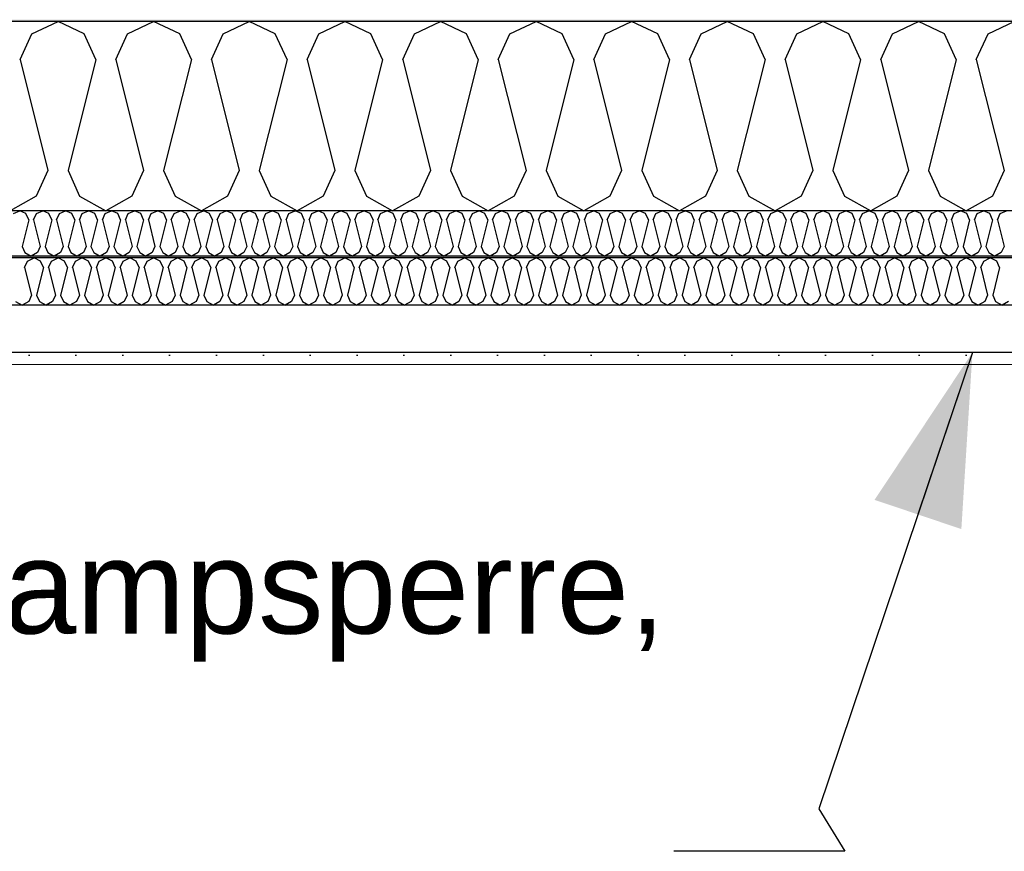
# Model space of a CAD drawing. Header units: millimetres. Extents: x -8544 to 51179, y -2070 to 23603.
# Tile 58 of 174: x 6490 to 7541, y 9170 to 10057. Entities that reach past the tile are written whole.
import ezdxf

# ---------------------------------------------------------------- set-up
doc = ezdxf.new("R2010")
doc.units = ezdxf.units.MM
doc.header["$LTSCALE"] = 0.5
doc.header["$MEASUREMENT"] = 0
doc.linetypes.add('PLINE', pattern=[0])
doc.layers.add('236- Innvendig kledning og overflate(Nye konstruksjoner)', color=7, linetype='Continuous', lineweight=0)
for name, color, linetype in [('256- Faste himlinger og overflatebehandling (Skravur)(Nye konstruksjoner)', 7, 'Continuous'), ('256- Faste himlinger og overflatebehandling(Nye konstruksjoner)', 7, 'Continuous'), ('261- Primærkonstruksjon (tak)', 7, 'Continuous'), ('261- Primærkonstruksjon (tak) (Skravur)', 7, 'Continuous'), ('262- Taktekking (Skravur)(Nye konstruksjoner)', 7, 'Continuous'), ('832- Tekst bygning(Nye konstruksjoner)', 7, 'Continuous')]:
    doc.layers.add(name, color=color, linetype=linetype)
doc.styles.add('GENERATED_STYLE_3', font='arial.ttf')
doc.dimstyles.new('GENERATED_STYLE__2', dxfattribs={"dimtxt": 0.18, "dimasz": 182.4, "dimexe": 0.18, "dimexo": 0.0625, "dimgap": 0, "dimtad": 0, "dimtih": 1, "dimtoh": 1, "dimdec": 4, "dimzin": 0, "dimdsep": 46, "dimcen": 0.09, "dimadec": 0, "dimazin": 0, "dimtfac": 1, "dimtdec": 4, "dimtmove": 0, "dimatfit": 3, "dimldrblk": 'ARROWHEAD_5', "dimfxl": 1, "dimtolj": 1, "dimtzin": 0, "dimarcsym": 0})

# ---------------------------------------------------------------- blocks, each defined once
blk = doc.blocks.new('*X7')
at = {"layer": '261- Primærkonstruksjon (tak) (Skravur)', "linetype": 'PLINE'}
for p, q in [((6503, 10042.1), (6530.9, 10055.3)), ((6558.7, 10042.1), (6530.9, 10055.3)), ((6605.1, 10042.1), (6632.9, 10055.3)), ((6660.8, 10042.1), (6632.9, 10055.3)), ((6707.1, 10042.1), (6735, 10055.3)), ((6762.8, 10042.1), (6735, 10055.3)), ((6809.1, 10042.1), (6837, 10055.3)), ((6864.9, 10042.1), (6837, 10055.3)), ((6911.2, 10042.1), (6939.1, 10055.3)), ((6966.9, 10042.1), (6939.1, 10055.3)), ((7013.2, 10042.1), (7041.1, 10055.3)), ((7069, 10042.1), (7041.1, 10055.3)), ((7115.3, 10042.1), (7143.1, 10055.3)), ((7171, 10042.1), (7143.1, 10055.3)), ((7217.3, 10042.1), (7245.2, 10055.3)), ((7273.1, 10042.1), (7245.2, 10055.3)), ((7319.4, 10042.1), (7347.2, 10055.3)), ((7375.1, 10042.1), (7347.2, 10055.3)), ((7421.4, 10042.1), (7449.3, 10055.3)), ((7477.2, 10042.1), (7449.3, 10055.3)), ((7523.5, 10042.1), (7551.3, 10055.3)), ((6490.6, 10014.8), (6503, 10042.1)), ((6571.2, 10014.8), (6558.7, 10042.1)), ((6592.6, 10014.8), (6605.1, 10042.1)), ((6673.2, 10014.8), (6660.8, 10042.1)), ((6694.7, 10014.8), (6707.1, 10042.1)), ((6775.3, 10014.8), (6762.8, 10042.1)), ((6796.7, 10014.8), (6809.1, 10042.1)), ((6877.3, 10014.8), (6864.9, 10042.1)), ((6898.8, 10014.8), (6911.2, 10042.1)), ((6979.4, 10014.8), (6966.9, 10042.1)), ((7000.8, 10014.8), (7013.2, 10042.1)), ((7081.4, 10014.8), (7069, 10042.1)), ((7102.8, 10014.8), (7115.3, 10042.1)), ((7183.5, 10014.8), (7171, 10042.1)), ((7204.9, 10014.8), (7217.3, 10042.1)), ((7285.5, 10014.8), (7273.1, 10042.1)), ((7306.9, 10014.8), (7319.4, 10042.1)), ((7387.5, 10014.8), (7375.1, 10042.1)), ((7409, 10014.8), (7421.4, 10042.1)), ((7489.6, 10014.8), (7477.2, 10042.1)), ((7511, 10014.8), (7523.5, 10042.1)), ((6490.6, 10014.8), (6520.2, 9896.4)), ((6571.2, 10014.8), (6541.6, 9896.4)), ((6592.6, 10014.8), (6622.2, 9896.4)), ((6673.2, 10014.8), (6643.6, 9896.4)), ((6694.7, 10014.8), (6724.2, 9896.4)), ((6775.3, 10014.8), (6745.7, 9896.4)), ((6796.7, 10014.8), (6826.3, 9896.4)), ((6877.3, 10014.8), (6847.7, 9896.4)), ((6898.8, 10014.8), (6928.3, 9896.4)), ((6979.4, 10014.8), (6949.8, 9896.4)), ((7000.8, 10014.8), (7030.4, 9896.4)), ((7081.4, 10014.8), (7051.8, 9896.4)), ((7102.8, 10014.8), (7132.4, 9896.4)), ((7183.5, 10014.8), (7153.9, 9896.4)), ((7204.9, 10014.8), (7234.5, 9896.4)), ((7285.5, 10014.8), (7255.9, 9896.4)), ((7306.9, 10014.8), (7336.5, 9896.4)), ((7387.5, 10014.8), (7358, 9896.4)), ((7409, 10014.8), (7438.6, 9896.4)), ((7489.6, 10014.8), (7460, 9896.4)), ((7511, 10014.8), (7540.6, 9896.4)), ((6520.2, 9896.4), (6507.7, 9869.1)), ((6541.6, 9896.4), (6554, 9869.1)), ((6622.2, 9896.4), (6609.8, 9869.1)), ((6643.6, 9896.4), (6656.1, 9869.1)), ((6724.2, 9896.4), (6711.8, 9869.1)), ((6745.7, 9896.4), (6758.1, 9869.1)), ((6826.3, 9896.4), (6813.9, 9869.1)), ((6847.7, 9896.4), (6860.2, 9869.1)), ((6928.3, 9896.4), (6915.9, 9869.1)), ((6949.8, 9896.4), (6962.2, 9869.1)), ((7030.4, 9896.4), (7017.9, 9869.1)), ((7051.8, 9896.4), (7064.3, 9869.1)), ((7132.4, 9896.4), (7120, 9869.1)), ((7153.9, 9896.4), (7166.3, 9869.1)), ((7234.5, 9896.4), (7222, 9869.1)), ((7255.9, 9896.4), (7268.3, 9869.1)), ((7336.5, 9896.4), (7324.1, 9869.1)), ((7358, 9896.4), (7370.4, 9869.1)), ((7438.6, 9896.4), (7426.1, 9869.1)), ((7460, 9896.4), (7472.4, 9869.1)), ((7540.6, 9896.4), (7528.2, 9869.1)), ((6507.7, 9869.1), (6479.9, 9853.5)), ((6554, 9869.1), (6581.9, 9853.5)), ((6609.8, 9869.1), (6581.9, 9853.5)), ((6656.1, 9869.1), (6683.9, 9853.5)), ((6711.8, 9869.1), (6683.9, 9853.5)), ((6758.1, 9869.1), (6786, 9853.5)), ((6813.9, 9869.1), (6786, 9853.5)), ((6860.2, 9869.1), (6888, 9853.5)), ((6915.9, 9869.1), (6888, 9853.5)), ((6962.2, 9869.1), (6990.1, 9853.5)), ((7017.9, 9869.1), (6990.1, 9853.5)), ((7064.3, 9869.1), (7092.1, 9853.5)), ((7120, 9869.1), (7092.1, 9853.5)), ((7166.3, 9869.1), (7194.2, 9853.5)), ((7222, 9869.1), (7194.2, 9853.5)), ((7268.3, 9869.1), (7296.2, 9853.5)), ((7324.1, 9869.1), (7296.2, 9853.5)), ((7370.4, 9869.1), (7398.3, 9853.5)), ((7426.1, 9869.1), (7398.3, 9853.5)), ((7472.4, 9869.1), (7500.3, 9853.5)), ((7528.2, 9869.1), (7500.3, 9853.5))]:
    blk.add_line(p, q, dxfattribs=at)
blk = doc.blocks.new('*X53')
at = {"layer": '256- Faste himlinger og overflatebehandling (Skravur)(Nye konstruksjoner)', "linetype": 'PLINE'}
for p, q in [((6483.4, 9850.4), (6490.1, 9853.5)), ((6496.7, 9850.4), (6490.1, 9853.5)), ((6499.7, 9843.8), (6496.7, 9850.4)), ((6504.9, 9843.8), (6507.9, 9850.4)), ((6507.9, 9850.4), (6514.6, 9853.5)), ((6521.2, 9850.4), (6514.6, 9853.5)), ((6524.2, 9843.8), (6521.2, 9850.4)), ((6529.4, 9843.8), (6532.4, 9850.4)), ((6532.4, 9850.4), (6539, 9853.5)), ((6545.7, 9850.4), (6539, 9853.5)), ((6548.7, 9843.8), (6545.7, 9850.4)), ((6553.9, 9843.8), (6556.8, 9850.4)), ((6556.8, 9850.4), (6563.5, 9853.5)), ((6570.2, 9850.4), (6563.5, 9853.5)), ((6573.2, 9843.8), (6570.2, 9850.4)), ((6578.4, 9843.8), (6581.3, 9850.4)), ((6581.3, 9850.4), (6588, 9853.5)), ((6594.7, 9850.4), (6588, 9853.5)), ((6597.7, 9843.8), (6594.7, 9850.4)), ((6602.8, 9843.8), (6605.8, 9850.4)), ((6605.8, 9850.4), (6612.5, 9853.5)), ((6619.2, 9850.4), (6612.5, 9853.5)), ((6622.2, 9843.8), (6619.2, 9850.4)), ((6627.3, 9843.8), (6630.3, 9850.4)), ((6630.3, 9850.4), (6637, 9853.5)), ((6643.7, 9850.4), (6637, 9853.5)), ((6646.7, 9843.8), (6643.7, 9850.4)), ((6651.8, 9843.8), (6654.8, 9850.4)), ((6654.8, 9850.4), (6661.5, 9853.5)), ((6668.2, 9850.4), (6661.5, 9853.5)), ((6671.2, 9843.8), (6668.2, 9850.4)), ((6676.3, 9843.8), (6679.3, 9850.4)), ((6679.3, 9850.4), (6686, 9853.5)), ((6692.7, 9850.4), (6686, 9853.5)), ((6695.7, 9843.8), (6692.7, 9850.4)), ((6700.8, 9843.8), (6703.8, 9850.4)), ((6703.8, 9850.4), (6710.5, 9853.5)), ((6717.2, 9850.4), (6710.5, 9853.5)), ((6720.2, 9843.8), (6717.2, 9850.4)), ((6725.3, 9843.8), (6728.3, 9850.4)), ((6728.3, 9850.4), (6735, 9853.5)), ((6741.7, 9850.4), (6735, 9853.5)), ((6744.6, 9843.8), (6741.7, 9850.4)), ((6749.8, 9843.8), (6752.8, 9850.4)), ((6752.8, 9850.4), (6759.5, 9853.5)), ((6766.1, 9850.4), (6759.5, 9853.5)), ((6769.1, 9843.8), (6766.1, 9850.4)), ((6774.3, 9843.8), (6777.3, 9850.4)), ((6777.3, 9850.4), (6784, 9853.5)), ((6790.6, 9850.4), (6784, 9853.5)), ((6793.6, 9843.8), (6790.6, 9850.4)), ((6798.8, 9843.8), (6801.8, 9850.4)), ((6801.8, 9850.4), (6808.4, 9853.5)), ((6815.1, 9850.4), (6808.4, 9853.5)), ((6818.1, 9843.8), (6815.1, 9850.4)), ((6823.3, 9843.8), (6826.2, 9850.4)), ((6826.2, 9850.4), (6832.9, 9853.5)), ((6839.6, 9850.4), (6832.9, 9853.5)), ((6842.6, 9843.8), (6839.6, 9850.4)), ((6847.7, 9843.8), (6850.7, 9850.4)), ((6850.7, 9850.4), (6857.4, 9853.5)), ((6864.1, 9850.4), (6857.4, 9853.5)), ((6867.1, 9843.8), (6864.1, 9850.4)), ((6872.2, 9843.8), (6875.2, 9850.4)), ((6875.2, 9850.4), (6881.9, 9853.5)), ((6888.6, 9850.4), (6881.9, 9853.5)), ((6891.6, 9843.8), (6888.6, 9850.4)), ((6896.7, 9843.8), (6899.7, 9850.4)), ((6899.7, 9850.4), (6906.4, 9853.5)), ((6913.1, 9850.4), (6906.4, 9853.5)), ((6916.1, 9843.8), (6913.1, 9850.4)), ((6921.2, 9843.8), (6924.2, 9850.4)), ((6924.2, 9850.4), (6930.9, 9853.5)), ((6937.6, 9850.4), (6930.9, 9853.5)), ((6940.6, 9843.8), (6937.6, 9850.4)), ((6945.7, 9843.8), (6948.7, 9850.4)), ((6948.7, 9850.4), (6955.4, 9853.5)), ((6962.1, 9850.4), (6955.4, 9853.5)), ((6965.1, 9843.8), (6962.1, 9850.4)), ((6970.2, 9843.8), (6973.2, 9850.4)), ((6973.2, 9850.4), (6979.9, 9853.5)), ((6986.6, 9850.4), (6979.9, 9853.5)), ((6989.5, 9843.8), (6986.6, 9850.4)), ((6994.7, 9843.8), (6997.7, 9850.4)), ((6997.7, 9850.4), (7004.4, 9853.5)), ((7011.1, 9850.4), (7004.4, 9853.5)), ((7014, 9843.8), (7011.1, 9850.4)), ((7019.2, 9843.8), (7022.2, 9850.4)), ((7022.2, 9850.4), (7028.9, 9853.5)), ((7035.5, 9850.4), (7028.9, 9853.5)), ((7038.5, 9843.8), (7035.5, 9850.4)), ((7043.7, 9843.8), (7046.7, 9850.4)), ((7046.7, 9850.4), (7053.3, 9853.5)), ((7060, 9850.4), (7053.3, 9853.5)), ((7063, 9843.8), (7060, 9850.4)), ((7068.2, 9843.8), (7071.2, 9850.4)), ((7071.2, 9850.4), (7077.8, 9853.5)), ((7084.5, 9850.4), (7077.8, 9853.5)), ((7087.5, 9843.8), (7084.5, 9850.4)), ((7092.7, 9843.8), (7095.6, 9850.4)), ((7095.6, 9850.4), (7102.3, 9853.5)), ((7109, 9850.4), (7102.3, 9853.5)), ((7112, 9843.8), (7109, 9850.4)), ((7117.1, 9843.8), (7120.1, 9850.4)), ((7120.1, 9850.4), (7126.8, 9853.5)), ((7133.5, 9850.4), (7126.8, 9853.5)), ((7136.5, 9843.8), (7133.5, 9850.4)), ((7141.6, 9843.8), (7144.6, 9850.4)), ((7144.6, 9850.4), (7151.3, 9853.5)), ((7158, 9850.4), (7151.3, 9853.5)), ((7161, 9843.8), (7158, 9850.4)), ((7166.1, 9843.8), (7169.1, 9850.4)), ((7169.1, 9850.4), (7175.8, 9853.5)), ((7182.5, 9850.4), (7175.8, 9853.5)), ((7185.5, 9843.8), (7182.5, 9850.4)), ((7190.6, 9843.8), (7193.6, 9850.4)), ((7193.6, 9850.4), (7200.3, 9853.5)), ((7207, 9850.4), (7200.3, 9853.5)), ((7210, 9843.8), (7207, 9850.4)), ((7215.1, 9843.8), (7218.1, 9850.4)), ((7218.1, 9850.4), (7224.8, 9853.5)), ((7231.5, 9850.4), (7224.8, 9853.5)), ((7234.5, 9843.8), (7231.5, 9850.4)), ((7239.6, 9843.8), (7242.6, 9850.4)), ((7242.6, 9850.4), (7249.3, 9853.5)), ((7256, 9850.4), (7249.3, 9853.5)), ((7258.9, 9843.8), (7256, 9850.4)), ((7264.1, 9843.8), (7267.1, 9850.4)), ((7267.1, 9850.4), (7273.8, 9853.5)), ((7280.5, 9850.4), (7273.8, 9853.5)), ((7283.4, 9843.8), (7280.5, 9850.4)), ((7288.6, 9843.8), (7291.6, 9850.4)), ((7291.6, 9850.4), (7298.3, 9853.5)), ((7304.9, 9850.4), (7298.3, 9853.5)), ((7307.9, 9843.8), (7304.9, 9850.4)), ((7313.1, 9843.8), (7316.1, 9850.4)), ((7316.1, 9850.4), (7322.7, 9853.5)), ((7329.4, 9850.4), (7322.7, 9853.5)), ((7332.4, 9843.8), (7329.4, 9850.4)), ((7337.6, 9843.8), (7340.6, 9850.4)), ((7340.6, 9850.4), (7347.2, 9853.5)), ((7353.9, 9850.4), (7347.2, 9853.5)), ((7356.9, 9843.8), (7353.9, 9850.4)), ((7362.1, 9843.8), (7365, 9850.4)), ((7365, 9850.4), (7371.7, 9853.5)), ((7378.4, 9850.4), (7371.7, 9853.5)), ((7381.4, 9843.8), (7378.4, 9850.4)), ((7386.5, 9843.8), (7389.5, 9850.4)), ((7389.5, 9850.4), (7396.2, 9853.5)), ((7402.9, 9850.4), (7396.2, 9853.5)), ((7405.9, 9843.8), (7402.9, 9850.4)), ((7411, 9843.8), (7414, 9850.4)), ((7414, 9850.4), (7420.7, 9853.5)), ((7427.4, 9850.4), (7420.7, 9853.5)), ((7430.4, 9843.8), (7427.4, 9850.4)), ((7435.5, 9843.8), (7438.5, 9850.4)), ((7438.5, 9850.4), (7445.2, 9853.5)), ((7451.9, 9850.4), (7445.2, 9853.5)), ((7454.9, 9843.8), (7451.9, 9850.4)), ((7460, 9843.8), (7463, 9850.4)), ((7463, 9850.4), (7469.7, 9853.5)), ((7476.4, 9850.4), (7469.7, 9853.5)), ((7479.4, 9843.8), (7476.4, 9850.4)), ((7484.5, 9843.8), (7487.5, 9850.4)), ((7487.5, 9850.4), (7494.2, 9853.5)), ((7500.9, 9850.4), (7494.2, 9853.5)), ((7503.9, 9843.8), (7500.9, 9850.4)), ((7509, 9843.8), (7512, 9850.4)), ((7512, 9850.4), (7518.7, 9853.5)), ((7525.4, 9850.4), (7518.7, 9853.5)), ((7528.3, 9843.8), (7525.4, 9850.4)), ((7533.5, 9843.8), (7536.5, 9850.4)), ((7536.5, 9850.4), (7543.2, 9853.5)), ((6499.7, 9843.8), (6492.6, 9815.4)), ((6504.9, 9843.8), (6512, 9815.4)), ((6524.2, 9843.8), (6517.1, 9815.4)), ((6529.4, 9843.8), (6536.5, 9815.4)), ((6548.7, 9843.8), (6541.6, 9815.4)), ((6553.9, 9843.8), (6561, 9815.4)), ((6573.2, 9843.8), (6566.1, 9815.4)), ((6578.4, 9843.8), (6585.5, 9815.4)), ((6597.7, 9843.8), (6590.6, 9815.4)), ((6602.8, 9843.8), (6609.9, 9815.4)), ((6622.2, 9843.8), (6615.1, 9815.4)), ((6627.3, 9843.8), (6634.4, 9815.4)), ((6646.7, 9843.8), (6639.6, 9815.4)), ((6651.8, 9843.8), (6658.9, 9815.4)), ((6671.2, 9843.8), (6664.1, 9815.4)), ((6676.3, 9843.8), (6683.4, 9815.4)), ((6695.7, 9843.8), (6688.6, 9815.4)), ((6700.8, 9843.8), (6707.9, 9815.4)), ((6720.2, 9843.8), (6713.1, 9815.4)), ((6725.3, 9843.8), (6732.4, 9815.4)), ((6744.6, 9843.8), (6737.5, 9815.4)), ((6749.8, 9843.8), (6756.9, 9815.4)), ((6769.1, 9843.8), (6762, 9815.4)), ((6774.3, 9843.8), (6781.4, 9815.4)), ((6793.6, 9843.8), (6786.5, 9815.4)), ((6798.8, 9843.8), (6805.9, 9815.4)), ((6818.1, 9843.8), (6811, 9815.4)), ((6823.3, 9843.8), (6830.4, 9815.4)), ((6842.6, 9843.8), (6835.5, 9815.4)), ((6847.7, 9843.8), (6854.8, 9815.4)), ((6867.1, 9843.8), (6860, 9815.4)), ((6872.2, 9843.8), (6879.3, 9815.4)), ((6891.6, 9843.8), (6884.5, 9815.4)), ((6896.7, 9843.8), (6903.8, 9815.4)), ((6916.1, 9843.8), (6909, 9815.4)), ((6921.2, 9843.8), (6928.3, 9815.4)), ((6940.6, 9843.8), (6933.5, 9815.4)), ((6945.7, 9843.8), (6952.8, 9815.4)), ((6965.1, 9843.8), (6958, 9815.4)), ((6970.2, 9843.8), (6977.3, 9815.4)), ((6989.5, 9843.8), (6982.4, 9815.4)), ((6994.7, 9843.8), (7001.8, 9815.4)), ((7014, 9843.8), (7006.9, 9815.4)), ((7019.2, 9843.8), (7026.3, 9815.4)), ((7038.5, 9843.8), (7031.4, 9815.4)), ((7043.7, 9843.8), (7050.8, 9815.4)), ((7063, 9843.8), (7055.9, 9815.4)), ((7068.2, 9843.8), (7075.3, 9815.4)), ((7087.5, 9843.8), (7080.4, 9815.4)), ((7092.7, 9843.8), (7099.8, 9815.4)), ((7112, 9843.8), (7104.9, 9815.4)), ((7117.1, 9843.8), (7124.2, 9815.4)), ((7136.5, 9843.8), (7129.4, 9815.4)), ((7141.6, 9843.8), (7148.7, 9815.4)), ((7161, 9843.8), (7153.9, 9815.4)), ((7166.1, 9843.8), (7173.2, 9815.4)), ((7185.5, 9843.8), (7178.4, 9815.4)), ((7190.6, 9843.8), (7197.7, 9815.4)), ((7210, 9843.8), (7202.9, 9815.4)), ((7215.1, 9843.8), (7222.2, 9815.4)), ((7234.5, 9843.8), (7227.4, 9815.4)), ((7239.6, 9843.8), (7246.7, 9815.4)), ((7258.9, 9843.8), (7251.8, 9815.4)), ((7264.1, 9843.8), (7271.2, 9815.4)), ((7283.4, 9843.8), (7276.3, 9815.4)), ((7288.6, 9843.8), (7295.7, 9815.4)), ((7307.9, 9843.8), (7300.8, 9815.4)), ((7313.1, 9843.8), (7320.2, 9815.4)), ((7332.4, 9843.8), (7325.3, 9815.4)), ((7337.6, 9843.8), (7344.7, 9815.4)), ((7356.9, 9843.8), (7349.8, 9815.4)), ((7362.1, 9843.8), (7369.2, 9815.4)), ((7381.4, 9843.8), (7374.3, 9815.4)), ((7386.5, 9843.8), (7393.6, 9815.4)), ((7405.9, 9843.8), (7398.8, 9815.4)), ((7411, 9843.8), (7418.1, 9815.4)), ((7430.4, 9843.8), (7423.3, 9815.4)), ((7435.5, 9843.8), (7442.6, 9815.4)), ((7454.9, 9843.8), (7447.8, 9815.4)), ((7460, 9843.8), (7467.1, 9815.4)), ((7479.4, 9843.8), (7472.3, 9815.4)), ((7484.5, 9843.8), (7491.6, 9815.4)), ((7503.9, 9843.8), (7496.8, 9815.4)), ((7509, 9843.8), (7516.1, 9815.4)), ((7528.3, 9843.8), (7521.2, 9815.4)), ((7533.5, 9843.8), (7540.6, 9815.4)), ((6492.6, 9815.4), (6495.6, 9808.9)), ((6512, 9815.4), (6509, 9808.9)), ((6517.1, 9815.4), (6520.1, 9808.9)), ((6536.5, 9815.4), (6533.5, 9808.9)), ((6541.6, 9815.4), (6544.6, 9808.9)), ((6561, 9815.4), (6558, 9808.9)), ((6566.1, 9815.4), (6569.1, 9808.9)), ((6585.5, 9815.4), (6582.5, 9808.9)), ((6590.6, 9815.4), (6593.6, 9808.9)), ((6609.9, 9815.4), (6607, 9808.9)), ((6615.1, 9815.4), (6618.1, 9808.9)), ((6634.4, 9815.4), (6631.4, 9808.9)), ((6639.6, 9815.4), (6642.6, 9808.9)), ((6658.9, 9815.4), (6655.9, 9808.9)), ((6664.1, 9815.4), (6667.1, 9808.9)), ((6683.4, 9815.4), (6680.4, 9808.9)), ((6688.6, 9815.4), (6691.5, 9808.9)), ((6707.9, 9815.4), (6704.9, 9808.9)), ((6713.1, 9815.4), (6716, 9808.9)), ((6732.4, 9815.4), (6729.4, 9808.9)), ((6737.5, 9815.4), (6740.5, 9808.9)), ((6756.9, 9815.4), (6753.9, 9808.9)), ((6762, 9815.4), (6765, 9808.9)), ((6781.4, 9815.4), (6778.4, 9808.9)), ((6786.5, 9815.4), (6789.5, 9808.9)), ((6805.9, 9815.4), (6802.9, 9808.9)), ((6811, 9815.4), (6814, 9808.9)), ((6830.4, 9815.4), (6827.4, 9808.9)), ((6835.5, 9815.4), (6838.5, 9808.9)), ((6854.8, 9815.4), (6851.9, 9808.9)), ((6860, 9815.4), (6863, 9808.9)), ((6879.3, 9815.4), (6876.4, 9808.9)), ((6884.5, 9815.4), (6887.5, 9808.9)), ((6903.8, 9815.4), (6900.8, 9808.9)), ((6909, 9815.4), (6912, 9808.9)), ((6928.3, 9815.4), (6925.3, 9808.9)), ((6933.5, 9815.4), (6936.5, 9808.9)), ((6952.8, 9815.4), (6949.8, 9808.9)), ((6958, 9815.4), (6960.9, 9808.9)), ((6977.3, 9815.4), (6974.3, 9808.9)), ((6982.4, 9815.4), (6985.4, 9808.9)), ((7001.8, 9815.4), (6998.8, 9808.9)), ((7006.9, 9815.4), (7009.9, 9808.9)), ((7026.3, 9815.4), (7023.3, 9808.9)), ((7031.4, 9815.4), (7034.4, 9808.9)), ((7050.8, 9815.4), (7047.8, 9808.9)), ((7055.9, 9815.4), (7058.9, 9808.9)), ((7075.3, 9815.4), (7072.3, 9808.9)), ((7080.4, 9815.4), (7083.4, 9808.9)), ((7099.8, 9815.4), (7096.8, 9808.9)), ((7104.9, 9815.4), (7107.9, 9808.9)), ((7124.2, 9815.4), (7121.3, 9808.9)), ((7129.4, 9815.4), (7132.4, 9808.9)), ((7148.7, 9815.4), (7145.8, 9808.9)), ((7153.9, 9815.4), (7156.9, 9808.9)), ((7173.2, 9815.4), (7170.2, 9808.9)), ((7178.4, 9815.4), (7181.4, 9808.9)), ((7197.7, 9815.4), (7194.7, 9808.9)), ((7202.9, 9815.4), (7205.9, 9808.9)), ((7222.2, 9815.4), (7219.2, 9808.9)), ((7227.4, 9815.4), (7230.3, 9808.9)), ((7246.7, 9815.4), (7243.7, 9808.9)), ((7251.8, 9815.4), (7254.8, 9808.9)), ((7271.2, 9815.4), (7268.2, 9808.9)), ((7276.3, 9815.4), (7279.3, 9808.9)), ((7295.7, 9815.4), (7292.7, 9808.9)), ((7300.8, 9815.4), (7303.8, 9808.9)), ((7320.2, 9815.4), (7317.2, 9808.9)), ((7325.3, 9815.4), (7328.3, 9808.9)), ((7344.7, 9815.4), (7341.7, 9808.9)), ((7349.8, 9815.4), (7352.8, 9808.9)), ((7369.2, 9815.4), (7366.2, 9808.9)), ((7374.3, 9815.4), (7377.3, 9808.9)), ((7393.6, 9815.4), (7390.7, 9808.9)), ((7398.8, 9815.4), (7401.8, 9808.9)), ((7418.1, 9815.4), (7415.2, 9808.9)), ((7423.3, 9815.4), (7426.3, 9808.9)), ((7442.6, 9815.4), (7439.6, 9808.9)), ((7447.8, 9815.4), (7450.8, 9808.9)), ((7467.1, 9815.4), (7464.1, 9808.9)), ((7472.3, 9815.4), (7475.2, 9808.9)), ((7491.6, 9815.4), (7488.6, 9808.9)), ((7496.8, 9815.4), (7499.7, 9808.9)), ((7516.1, 9815.4), (7513.1, 9808.9)), ((7521.2, 9815.4), (7524.2, 9808.9)), ((7540.6, 9815.4), (7537.6, 9808.9)), ((6495.6, 9808.9), (6502.3, 9805.1)), ((6509, 9808.9), (6502.3, 9805.1)), ((6520.1, 9808.9), (6526.8, 9805.1)), ((6533.5, 9808.9), (6526.8, 9805.1)), ((6544.6, 9808.9), (6551.3, 9805.1)), ((6558, 9808.9), (6551.3, 9805.1)), ((6569.1, 9808.9), (6575.8, 9805.1)), ((6582.5, 9808.9), (6575.8, 9805.1)), ((6593.6, 9808.9), (6600.3, 9805.1)), ((6607, 9808.9), (6600.3, 9805.1)), ((6618.1, 9808.9), (6624.8, 9805.1)), ((6631.4, 9808.9), (6624.8, 9805.1)), ((6642.6, 9808.9), (6649.3, 9805.1)), ((6655.9, 9808.9), (6649.3, 9805.1)), ((6667.1, 9808.9), (6673.7, 9805.1)), ((6680.4, 9808.9), (6673.7, 9805.1)), ((6691.5, 9808.9), (6698.2, 9805.1)), ((6704.9, 9808.9), (6698.2, 9805.1)), ((6716, 9808.9), (6722.7, 9805.1)), ((6729.4, 9808.9), (6722.7, 9805.1)), ((6740.5, 9808.9), (6747.2, 9805.1)), ((6753.9, 9808.9), (6747.2, 9805.1)), ((6765, 9808.9), (6771.7, 9805.1)), ((6778.4, 9808.9), (6771.7, 9805.1)), ((6789.5, 9808.9), (6796.2, 9805.1)), ((6802.9, 9808.9), (6796.2, 9805.1)), ((6814, 9808.9), (6820.7, 9805.1)), ((6827.4, 9808.9), (6820.7, 9805.1)), ((6838.5, 9808.9), (6845.2, 9805.1)), ((6851.9, 9808.9), (6845.2, 9805.1)), ((6863, 9808.9), (6869.7, 9805.1)), ((6876.4, 9808.9), (6869.7, 9805.1)), ((6887.5, 9808.9), (6894.2, 9805.1)), ((6900.8, 9808.9), (6894.2, 9805.1)), ((6912, 9808.9), (6918.6, 9805.1)), ((6925.3, 9808.9), (6918.6, 9805.1)), ((6936.5, 9808.9), (6943.1, 9805.1)), ((6949.8, 9808.9), (6943.1, 9805.1)), ((6960.9, 9808.9), (6967.6, 9805.1)), ((6974.3, 9808.9), (6967.6, 9805.1)), ((6985.4, 9808.9), (6992.1, 9805.1)), ((6998.8, 9808.9), (6992.1, 9805.1)), ((7009.9, 9808.9), (7016.6, 9805.1)), ((7023.3, 9808.9), (7016.6, 9805.1)), ((7034.4, 9808.9), (7041.1, 9805.1)), ((7047.8, 9808.9), (7041.1, 9805.1)), ((7058.9, 9808.9), (7065.6, 9805.1)), ((7072.3, 9808.9), (7065.6, 9805.1)), ((7083.4, 9808.9), (7090.1, 9805.1)), ((7096.8, 9808.9), (7090.1, 9805.1)), ((7107.9, 9808.9), (7114.6, 9805.1)), ((7121.3, 9808.9), (7114.6, 9805.1)), ((7132.4, 9808.9), (7139.1, 9805.1)), ((7145.8, 9808.9), (7139.1, 9805.1)), ((7156.9, 9808.9), (7163.6, 9805.1)), ((7170.2, 9808.9), (7163.6, 9805.1)), ((7181.4, 9808.9), (7188, 9805.1)), ((7194.7, 9808.9), (7188, 9805.1)), ((7205.9, 9808.9), (7212.5, 9805.1)), ((7219.2, 9808.9), (7212.5, 9805.1)), ((7230.3, 9808.9), (7237, 9805.1)), ((7243.7, 9808.9), (7237, 9805.1)), ((7254.8, 9808.9), (7261.5, 9805.1)), ((7268.2, 9808.9), (7261.5, 9805.1)), ((7279.3, 9808.9), (7286, 9805.1)), ((7292.7, 9808.9), (7286, 9805.1)), ((7303.8, 9808.9), (7310.5, 9805.1)), ((7317.2, 9808.9), (7310.5, 9805.1)), ((7328.3, 9808.9), (7335, 9805.1)), ((7341.7, 9808.9), (7335, 9805.1)), ((7352.8, 9808.9), (7359.5, 9805.1)), ((7366.2, 9808.9), (7359.5, 9805.1)), ((7377.3, 9808.9), (7384, 9805.1)), ((7390.7, 9808.9), (7384, 9805.1)), ((7401.8, 9808.9), (7408.5, 9805.1)), ((7415.2, 9808.9), (7408.5, 9805.1)), ((7426.3, 9808.9), (7433, 9805.1)), ((7439.6, 9808.9), (7433, 9805.1)), ((7450.8, 9808.9), (7457.4, 9805.1)), ((7464.1, 9808.9), (7457.4, 9805.1)), ((7475.2, 9808.9), (7481.9, 9805.1)), ((7488.6, 9808.9), (7481.9, 9805.1)), ((7499.7, 9808.9), (7506.4, 9805.1)), ((7513.1, 9808.9), (7506.4, 9805.1)), ((7524.2, 9808.9), (7530.9, 9805.1)), ((7537.6, 9808.9), (7530.9, 9805.1))]:
    blk.add_line(p, q, dxfattribs=at)
blk = doc.blocks.new('*X54')
at = {"layer": '256- Faste himlinger og overflatebehandling (Skravur)(Nye konstruksjoner)', "linetype": 'PLINE'}
for p, q in [((6495.3, 9793), (6498.4, 9799.8)), ((6498.4, 9799.8), (6505.4, 9803.1)), ((6512.3, 9799.8), (6505.4, 9803.1)), ((6515.4, 9793), (6512.3, 9799.8)), ((6520.8, 9793), (6523.9, 9799.8)), ((6523.9, 9799.8), (6530.9, 9803.1)), ((6537.8, 9799.8), (6530.9, 9803.1)), ((6541, 9793), (6537.8, 9799.8)), ((6546.3, 9793), (6549.4, 9799.8)), ((6549.4, 9799.8), (6556.4, 9803.1)), ((6563.4, 9799.8), (6556.4, 9803.1)), ((6566.5, 9793), (6563.4, 9799.8)), ((6571.8, 9793), (6574.9, 9799.8)), ((6574.9, 9799.8), (6581.9, 9803.1)), ((6588.9, 9799.8), (6581.9, 9803.1)), ((6592, 9793), (6588.9, 9799.8)), ((6597.3, 9793), (6600.4, 9799.8)), ((6600.4, 9799.8), (6607.4, 9803.1)), ((6614.4, 9799.8), (6607.4, 9803.1)), ((6617.5, 9793), (6614.4, 9799.8)), ((6622.8, 9793), (6626, 9799.8)), ((6626, 9799.8), (6632.9, 9803.1)), ((6639.9, 9799.8), (6632.9, 9803.1)), ((6643, 9793), (6639.9, 9799.8)), ((6648.4, 9793), (6651.5, 9799.8)), ((6651.5, 9799.8), (6658.4, 9803.1)), ((6665.4, 9799.8), (6658.4, 9803.1)), ((6668.5, 9793), (6665.4, 9799.8)), ((6673.9, 9793), (6677, 9799.8)), ((6677, 9799.8), (6683.9, 9803.1)), ((6690.9, 9799.8), (6683.9, 9803.1)), ((6694, 9793), (6690.9, 9799.8)), ((6699.4, 9793), (6702.5, 9799.8)), ((6702.5, 9799.8), (6709.5, 9803.1)), ((6716.4, 9799.8), (6709.5, 9803.1)), ((6719.5, 9793), (6716.4, 9799.8)), ((6724.9, 9793), (6728, 9799.8)), ((6728, 9799.8), (6735, 9803.1)), ((6741.9, 9799.8), (6735, 9803.1)), ((6745, 9793), (6741.9, 9799.8)), ((6750.4, 9793), (6753.5, 9799.8)), ((6753.5, 9799.8), (6760.5, 9803.1)), ((6767.4, 9799.8), (6760.5, 9803.1)), ((6770.6, 9793), (6767.4, 9799.8)), ((6775.9, 9793), (6779, 9799.8)), ((6779, 9799.8), (6786, 9803.1)), ((6793, 9799.8), (6786, 9803.1)), ((6796.1, 9793), (6793, 9799.8)), ((6801.4, 9793), (6804.5, 9799.8)), ((6804.5, 9799.8), (6811.5, 9803.1)), ((6818.5, 9799.8), (6811.5, 9803.1)), ((6821.6, 9793), (6818.5, 9799.8)), ((6826.9, 9793), (6830, 9799.8)), ((6830, 9799.8), (6837, 9803.1)), ((6844, 9799.8), (6837, 9803.1)), ((6847.1, 9793), (6844, 9799.8)), ((6852.4, 9793), (6855.6, 9799.8)), ((6855.6, 9799.8), (6862.5, 9803.1)), ((6869.5, 9799.8), (6862.5, 9803.1)), ((6872.6, 9793), (6869.5, 9799.8)), ((6878, 9793), (6881.1, 9799.8)), ((6881.1, 9799.8), (6888, 9803.1)), ((6895, 9799.8), (6888, 9803.1)), ((6898.1, 9793), (6895, 9799.8)), ((6903.5, 9793), (6906.6, 9799.8)), ((6906.6, 9799.8), (6913.5, 9803.1)), ((6920.5, 9799.8), (6913.5, 9803.1)), ((6923.6, 9793), (6920.5, 9799.8)), ((6929, 9793), (6932.1, 9799.8)), ((6932.1, 9799.8), (6939.1, 9803.1)), ((6946, 9799.8), (6939.1, 9803.1)), ((6949.1, 9793), (6946, 9799.8)), ((6954.5, 9793), (6957.6, 9799.8)), ((6957.6, 9799.8), (6964.6, 9803.1)), ((6971.5, 9799.8), (6964.6, 9803.1)), ((6974.6, 9793), (6971.5, 9799.8)), ((6980, 9793), (6983.1, 9799.8)), ((6983.1, 9799.8), (6990.1, 9803.1)), ((6997, 9799.8), (6990.1, 9803.1)), ((7000.2, 9793), (6997, 9799.8)), ((7005.5, 9793), (7008.6, 9799.8)), ((7008.6, 9799.8), (7015.6, 9803.1)), ((7022.6, 9799.8), (7015.6, 9803.1)), ((7025.7, 9793), (7022.6, 9799.8)), ((7031, 9793), (7034.1, 9799.8)), ((7034.1, 9799.8), (7041.1, 9803.1)), ((7048.1, 9799.8), (7041.1, 9803.1)), ((7051.2, 9793), (7048.1, 9799.8)), ((7056.5, 9793), (7059.6, 9799.8)), ((7059.6, 9799.8), (7066.6, 9803.1)), ((7073.6, 9799.8), (7066.6, 9803.1)), ((7076.7, 9793), (7073.6, 9799.8)), ((7082.1, 9793), (7085.2, 9799.8)), ((7085.2, 9799.8), (7092.1, 9803.1)), ((7099.1, 9799.8), (7092.1, 9803.1)), ((7102.2, 9793), (7099.1, 9799.8)), ((7107.6, 9793), (7110.7, 9799.8)), ((7110.7, 9799.8), (7117.6, 9803.1)), ((7124.6, 9799.8), (7117.6, 9803.1)), ((7127.7, 9793), (7124.6, 9799.8)), ((7133.1, 9793), (7136.2, 9799.8)), ((7136.2, 9799.8), (7143.1, 9803.1)), ((7150.1, 9799.8), (7143.1, 9803.1)), ((7153.2, 9793), (7150.1, 9799.8)), ((7158.6, 9793), (7161.7, 9799.8)), ((7161.7, 9799.8), (7168.7, 9803.1)), ((7175.6, 9799.8), (7168.7, 9803.1)), ((7178.7, 9793), (7175.6, 9799.8)), ((7184.1, 9793), (7187.2, 9799.8)), ((7187.2, 9799.8), (7194.2, 9803.1)), ((7201.1, 9799.8), (7194.2, 9803.1)), ((7204.2, 9793), (7201.1, 9799.8)), ((7209.6, 9793), (7212.7, 9799.8)), ((7212.7, 9799.8), (7219.7, 9803.1)), ((7226.6, 9799.8), (7219.7, 9803.1)), ((7229.8, 9793), (7226.6, 9799.8)), ((7235.1, 9793), (7238.2, 9799.8)), ((7238.2, 9799.8), (7245.2, 9803.1)), ((7252.2, 9799.8), (7245.2, 9803.1)), ((7255.3, 9793), (7252.2, 9799.8)), ((7260.6, 9793), (7263.7, 9799.8)), ((7263.7, 9799.8), (7270.7, 9803.1)), ((7277.7, 9799.8), (7270.7, 9803.1)), ((7280.8, 9793), (7277.7, 9799.8)), ((7286.1, 9793), (7289.2, 9799.8)), ((7289.2, 9799.8), (7296.2, 9803.1)), ((7303.2, 9799.8), (7296.2, 9803.1)), ((7306.3, 9793), (7303.2, 9799.8)), ((7311.7, 9793), (7314.8, 9799.8)), ((7314.8, 9799.8), (7321.7, 9803.1)), ((7328.7, 9799.8), (7321.7, 9803.1)), ((7331.8, 9793), (7328.7, 9799.8)), ((7337.2, 9793), (7340.3, 9799.8)), ((7340.3, 9799.8), (7347.2, 9803.1)), ((7354.2, 9799.8), (7347.2, 9803.1)), ((7357.3, 9793), (7354.2, 9799.8)), ((7362.7, 9793), (7365.8, 9799.8)), ((7365.8, 9799.8), (7372.7, 9803.1)), ((7379.7, 9799.8), (7372.7, 9803.1)), ((7382.8, 9793), (7379.7, 9799.8)), ((7388.2, 9793), (7391.3, 9799.8)), ((7391.3, 9799.8), (7398.3, 9803.1)), ((7405.2, 9799.8), (7398.3, 9803.1)), ((7408.3, 9793), (7405.2, 9799.8)), ((7413.7, 9793), (7416.8, 9799.8)), ((7416.8, 9799.8), (7423.8, 9803.1)), ((7430.7, 9799.8), (7423.8, 9803.1)), ((7433.8, 9793), (7430.7, 9799.8)), ((7439.2, 9793), (7442.3, 9799.8)), ((7442.3, 9799.8), (7449.3, 9803.1)), ((7456.3, 9799.8), (7449.3, 9803.1)), ((7459.4, 9793), (7456.3, 9799.8)), ((7464.7, 9793), (7467.8, 9799.8)), ((7467.8, 9799.8), (7474.8, 9803.1)), ((7481.8, 9799.8), (7474.8, 9803.1)), ((7484.9, 9793), (7481.8, 9799.8)), ((7490.2, 9793), (7493.3, 9799.8)), ((7493.3, 9799.8), (7500.3, 9803.1)), ((7507.3, 9799.8), (7500.3, 9803.1)), ((7510.4, 9793), (7507.3, 9799.8)), ((7515.7, 9793), (7518.9, 9799.8)), ((7518.9, 9799.8), (7525.8, 9803.1)), ((7532.8, 9799.8), (7525.8, 9803.1)), ((7535.9, 9793), (7532.8, 9799.8)), ((6495.3, 9793), (6502.7, 9763.4)), ((6515.4, 9793), (6508, 9763.4)), ((6520.8, 9793), (6528.2, 9763.4)), ((6541, 9793), (6533.6, 9763.4)), ((6546.3, 9793), (6553.7, 9763.4)), ((6566.5, 9793), (6559.1, 9763.4)), ((6571.8, 9793), (6579.2, 9763.4)), ((6592, 9793), (6584.6, 9763.4)), ((6597.3, 9793), (6604.7, 9763.4)), ((6617.5, 9793), (6610.1, 9763.4)), ((6622.8, 9793), (6630.2, 9763.4)), ((6643, 9793), (6635.6, 9763.4)), ((6648.4, 9793), (6655.8, 9763.4)), ((6668.5, 9793), (6661.1, 9763.4)), ((6673.9, 9793), (6681.3, 9763.4)), ((6694, 9793), (6686.6, 9763.4)), ((6699.4, 9793), (6706.8, 9763.4)), ((6719.5, 9793), (6712.1, 9763.4)), ((6724.9, 9793), (6732.3, 9763.4)), ((6745, 9793), (6737.6, 9763.4)), ((6750.4, 9793), (6757.8, 9763.4)), ((6770.6, 9793), (6763.2, 9763.4)), ((6775.9, 9793), (6783.3, 9763.4)), ((6796.1, 9793), (6788.7, 9763.4)), ((6801.4, 9793), (6808.8, 9763.4)), ((6821.6, 9793), (6814.2, 9763.4)), ((6826.9, 9793), (6834.3, 9763.4)), ((6847.1, 9793), (6839.7, 9763.4)), ((6852.4, 9793), (6859.8, 9763.4)), ((6872.6, 9793), (6865.2, 9763.4)), ((6878, 9793), (6885.4, 9763.4)), ((6898.1, 9793), (6890.7, 9763.4)), ((6903.5, 9793), (6910.9, 9763.4)), ((6923.6, 9793), (6916.2, 9763.4)), ((6929, 9793), (6936.4, 9763.4)), ((6949.1, 9793), (6941.7, 9763.4)), ((6954.5, 9793), (6961.9, 9763.4)), ((6974.6, 9793), (6967.2, 9763.4)), ((6980, 9793), (6987.4, 9763.4)), ((7000.2, 9793), (6992.8, 9763.4)), ((7005.5, 9793), (7012.9, 9763.4)), ((7025.7, 9793), (7018.3, 9763.4)), ((7031, 9793), (7038.4, 9763.4)), ((7051.2, 9793), (7043.8, 9763.4)), ((7056.5, 9793), (7063.9, 9763.4)), ((7076.7, 9793), (7069.3, 9763.4)), ((7082.1, 9793), (7089.4, 9763.4)), ((7102.2, 9793), (7094.8, 9763.4)), ((7107.6, 9793), (7115, 9763.4)), ((7127.7, 9793), (7120.3, 9763.4)), ((7133.1, 9793), (7140.5, 9763.4)), ((7153.2, 9793), (7145.8, 9763.4)), ((7158.6, 9793), (7166, 9763.4)), ((7178.7, 9793), (7171.3, 9763.4)), ((7184.1, 9793), (7191.5, 9763.4)), ((7204.2, 9793), (7196.9, 9763.4)), ((7209.6, 9793), (7217, 9763.4)), ((7229.8, 9793), (7222.4, 9763.4)), ((7235.1, 9793), (7242.5, 9763.4)), ((7255.3, 9793), (7247.9, 9763.4)), ((7260.6, 9793), (7268, 9763.4)), ((7280.8, 9793), (7273.4, 9763.4)), ((7286.1, 9793), (7293.5, 9763.4)), ((7306.3, 9793), (7298.9, 9763.4)), ((7311.7, 9793), (7319, 9763.4)), ((7331.8, 9793), (7324.4, 9763.4)), ((7337.2, 9793), (7344.6, 9763.4)), ((7357.3, 9793), (7349.9, 9763.4)), ((7362.7, 9793), (7370.1, 9763.4)), ((7382.8, 9793), (7375.4, 9763.4)), ((7388.2, 9793), (7395.6, 9763.4)), ((7408.3, 9793), (7400.9, 9763.4)), ((7413.7, 9793), (7421.1, 9763.4)), ((7433.8, 9793), (7426.5, 9763.4)), ((7439.2, 9793), (7446.6, 9763.4)), ((7459.4, 9793), (7452, 9763.4)), ((7464.7, 9793), (7472.1, 9763.4)), ((7484.9, 9793), (7477.5, 9763.4)), ((7490.2, 9793), (7497.6, 9763.4)), ((7510.4, 9793), (7503, 9763.4)), ((7515.7, 9793), (7523.1, 9763.4)), ((7535.9, 9793), (7528.5, 9763.4)), ((6502.7, 9763.4), (6499.6, 9756.6)), ((6508, 9763.4), (6511.2, 9756.6)), ((6528.2, 9763.4), (6525.1, 9756.6)), ((6533.6, 9763.4), (6536.7, 9756.6)), ((6553.7, 9763.4), (6550.6, 9756.6)), ((6559.1, 9763.4), (6562.2, 9756.6)), ((6579.2, 9763.4), (6576.1, 9756.6)), ((6584.6, 9763.4), (6587.7, 9756.6)), ((6604.7, 9763.4), (6601.6, 9756.6)), ((6610.1, 9763.4), (6613.2, 9756.6)), ((6630.2, 9763.4), (6627.1, 9756.6)), ((6635.6, 9763.4), (6638.7, 9756.6)), ((6655.8, 9763.4), (6652.6, 9756.6)), ((6661.1, 9763.4), (6664.2, 9756.6)), ((6681.3, 9763.4), (6678.2, 9756.6)), ((6686.6, 9763.4), (6689.7, 9756.6)), ((6706.8, 9763.4), (6703.7, 9756.6)), ((6712.1, 9763.4), (6715.2, 9756.6)), ((6732.3, 9763.4), (6729.2, 9756.6)), ((6737.6, 9763.4), (6740.8, 9756.6)), ((6757.8, 9763.4), (6754.7, 9756.6)), ((6763.2, 9763.4), (6766.3, 9756.6)), ((6783.3, 9763.4), (6780.2, 9756.6)), ((6788.7, 9763.4), (6791.8, 9756.6)), ((6808.8, 9763.4), (6805.7, 9756.6)), ((6814.2, 9763.4), (6817.3, 9756.6)), ((6834.3, 9763.4), (6831.2, 9756.6)), ((6839.7, 9763.4), (6842.8, 9756.6)), ((6859.8, 9763.4), (6856.7, 9756.6)), ((6865.2, 9763.4), (6868.3, 9756.6)), ((6885.4, 9763.4), (6882.2, 9756.6)), ((6890.7, 9763.4), (6893.8, 9756.6)), ((6910.9, 9763.4), (6907.8, 9756.6)), ((6916.2, 9763.4), (6919.3, 9756.6)), ((6936.4, 9763.4), (6933.3, 9756.6)), ((6941.7, 9763.4), (6944.8, 9756.6)), ((6961.9, 9763.4), (6958.8, 9756.6)), ((6967.2, 9763.4), (6970.4, 9756.6)), ((6987.4, 9763.4), (6984.3, 9756.6)), ((6992.8, 9763.4), (6995.9, 9756.6)), ((7012.9, 9763.4), (7009.8, 9756.6)), ((7018.3, 9763.4), (7021.4, 9756.6)), ((7038.4, 9763.4), (7035.3, 9756.6)), ((7043.8, 9763.4), (7046.9, 9756.6)), ((7063.9, 9763.4), (7060.8, 9756.6)), ((7069.3, 9763.4), (7072.4, 9756.6)), ((7089.4, 9763.4), (7086.3, 9756.6)), ((7094.8, 9763.4), (7097.9, 9756.6)), ((7115, 9763.4), (7111.8, 9756.6)), ((7120.3, 9763.4), (7123.4, 9756.6)), ((7140.5, 9763.4), (7137.4, 9756.6)), ((7145.8, 9763.4), (7148.9, 9756.6)), ((7166, 9763.4), (7162.9, 9756.6)), ((7171.3, 9763.4), (7174.4, 9756.6)), ((7191.5, 9763.4), (7188.4, 9756.6)), ((7196.9, 9763.4), (7200, 9756.6)), ((7217, 9763.4), (7213.9, 9756.6)), ((7222.4, 9763.4), (7225.5, 9756.6)), ((7242.5, 9763.4), (7239.4, 9756.6)), ((7247.9, 9763.4), (7251, 9756.6)), ((7268, 9763.4), (7264.9, 9756.6)), ((7273.4, 9763.4), (7276.5, 9756.6)), ((7293.5, 9763.4), (7290.4, 9756.6)), ((7298.9, 9763.4), (7302, 9756.6)), ((7319, 9763.4), (7315.9, 9756.6)), ((7324.4, 9763.4), (7327.5, 9756.6)), ((7344.6, 9763.4), (7341.4, 9756.6)), ((7349.9, 9763.4), (7353, 9756.6)), ((7370.1, 9763.4), (7367, 9756.6)), ((7375.4, 9763.4), (7378.5, 9756.6)), ((7395.6, 9763.4), (7392.5, 9756.6)), ((7400.9, 9763.4), (7404, 9756.6)), ((7421.1, 9763.4), (7418, 9756.6)), ((7426.5, 9763.4), (7429.6, 9756.6)), ((7446.6, 9763.4), (7443.5, 9756.6)), ((7452, 9763.4), (7455.1, 9756.6)), ((7472.1, 9763.4), (7469, 9756.6)), ((7477.5, 9763.4), (7480.6, 9756.6)), ((7497.6, 9763.4), (7494.5, 9756.6)), ((7503, 9763.4), (7506.1, 9756.6)), ((7523.1, 9763.4), (7520, 9756.6)), ((7528.5, 9763.4), (7531.6, 9756.6)), ((6485.6, 9756.6), (6492.6, 9752.7)), ((6499.6, 9756.6), (6492.6, 9752.7)), ((6511.2, 9756.6), (6518.1, 9752.7)), ((6525.1, 9756.6), (6518.1, 9752.7)), ((6536.7, 9756.6), (6543.6, 9752.7)), ((6550.6, 9756.6), (6543.6, 9752.7)), ((6562.2, 9756.6), (6569.1, 9752.7)), ((6576.1, 9756.6), (6569.1, 9752.7)), ((6587.7, 9756.6), (6594.7, 9752.7)), ((6601.6, 9756.6), (6594.7, 9752.7)), ((6613.2, 9756.6), (6620.2, 9752.7)), ((6627.1, 9756.6), (6620.2, 9752.7)), ((6638.7, 9756.6), (6645.7, 9752.7)), ((6652.6, 9756.6), (6645.7, 9752.7)), ((6664.2, 9756.6), (6671.2, 9752.7)), ((6678.2, 9756.6), (6671.2, 9752.7)), ((6689.7, 9756.6), (6696.7, 9752.7)), ((6703.7, 9756.6), (6696.7, 9752.7)), ((6715.2, 9756.6), (6722.2, 9752.7)), ((6729.2, 9756.6), (6722.2, 9752.7)), ((6740.8, 9756.6), (6747.7, 9752.7)), ((6754.7, 9756.6), (6747.7, 9752.7)), ((6766.3, 9756.6), (6773.2, 9752.7)), ((6780.2, 9756.6), (6773.2, 9752.7)), ((6791.8, 9756.6), (6798.7, 9752.7)), ((6805.7, 9756.6), (6798.7, 9752.7)), ((6817.3, 9756.6), (6824.3, 9752.7)), ((6831.2, 9756.6), (6824.3, 9752.7)), ((6842.8, 9756.6), (6849.8, 9752.7)), ((6856.7, 9756.6), (6849.8, 9752.7)), ((6868.3, 9756.6), (6875.3, 9752.7)), ((6882.2, 9756.6), (6875.3, 9752.7)), ((6893.8, 9756.6), (6900.8, 9752.7)), ((6907.8, 9756.6), (6900.8, 9752.7)), ((6919.3, 9756.6), (6926.3, 9752.7)), ((6933.3, 9756.6), (6926.3, 9752.7)), ((6944.8, 9756.6), (6951.8, 9752.7)), ((6958.8, 9756.6), (6951.8, 9752.7)), ((6970.4, 9756.6), (6977.3, 9752.7)), ((6984.3, 9756.6), (6977.3, 9752.7)), ((6995.9, 9756.6), (7002.8, 9752.7)), ((7009.8, 9756.6), (7002.8, 9752.7)), ((7021.4, 9756.6), (7028.3, 9752.7)), ((7035.3, 9756.6), (7028.3, 9752.7)), ((7046.9, 9756.6), (7053.9, 9752.7)), ((7060.8, 9756.6), (7053.9, 9752.7)), ((7072.4, 9756.6), (7079.4, 9752.7)), ((7086.3, 9756.6), (7079.4, 9752.7)), ((7097.9, 9756.6), (7104.9, 9752.7)), ((7111.8, 9756.6), (7104.9, 9752.7)), ((7123.4, 9756.6), (7130.4, 9752.7)), ((7137.4, 9756.6), (7130.4, 9752.7)), ((7148.9, 9756.6), (7155.9, 9752.7)), ((7162.9, 9756.6), (7155.9, 9752.7)), ((7174.4, 9756.6), (7181.4, 9752.7)), ((7188.4, 9756.6), (7181.4, 9752.7)), ((7200, 9756.6), (7206.9, 9752.7)), ((7213.9, 9756.6), (7206.9, 9752.7)), ((7225.5, 9756.6), (7232.4, 9752.7)), ((7239.4, 9756.6), (7232.4, 9752.7)), ((7251, 9756.6), (7257.9, 9752.7)), ((7264.9, 9756.6), (7257.9, 9752.7)), ((7276.5, 9756.6), (7283.5, 9752.7)), ((7290.4, 9756.6), (7283.5, 9752.7)), ((7302, 9756.6), (7309, 9752.7)), ((7315.9, 9756.6), (7309, 9752.7)), ((7327.5, 9756.6), (7334.5, 9752.7)), ((7341.4, 9756.6), (7334.5, 9752.7)), ((7353, 9756.6), (7360, 9752.7)), ((7367, 9756.6), (7360, 9752.7)), ((7378.5, 9756.6), (7385.5, 9752.7)), ((7392.5, 9756.6), (7385.5, 9752.7)), ((7404, 9756.6), (7411, 9752.7)), ((7418, 9756.6), (7411, 9752.7)), ((7429.6, 9756.6), (7436.5, 9752.7)), ((7443.5, 9756.6), (7436.5, 9752.7)), ((7455.1, 9756.6), (7462, 9752.7)), ((7469, 9756.6), (7462, 9752.7)), ((7480.6, 9756.6), (7487.6, 9752.7)), ((7494.5, 9756.6), (7487.6, 9752.7)), ((7506.1, 9756.6), (7513.1, 9752.7)), ((7520, 9756.6), (7513.1, 9752.7)), ((7531.6, 9756.6), (7538.6, 9752.7)), ((7545.5, 9756.6), (7538.6, 9752.7))]:
    blk.add_line(p, q, dxfattribs=at)
blk = doc.blocks.new('ARROWHEAD_5')
at = {"linetype": 'Continuous'}
blk.add_hatch(color=256, dxfattribs=at).paths.add_polyline_path([(-1, 0.2679), (0, 0), (-1, -0.2679)])
blk.add_line((0, 0), (-1, 0), dxfattribs=at)

msp = doc.modelspace()

# ---------------------------------------------------------------- hatches: boundary and pattern name
at = {"layer": '256- Faste himlinger og overflatebehandling (Skravur)(Nye konstruksjoner)', "linetype": 'Continuous'}
msp.add_hatch(color=256, dxfattribs=at).paths.add_polyline_path([(7921.9, 9805.1), (4911.9, 9805.1), (4911.9, 9803.1), (7921.9, 9803.1)])
h = msp.add_hatch(dxfattribs=at)
h.set_pattern_fill('Gips', color=256, style=0, pattern_type=2)
h.set_pattern_definition([(0, (0, 0), (0, 86.60254), [0, -50]), (0, (25, 43.3), (0, 86.60254), [0, -50])])
h.paths.add_polyline_path([(4911.9, 9702.3), (4911.9, 9689.6), (7921.9, 9689.6), (7921.9, 9702.3)])
at = {"layer": '262- Taktekking (Skravur)(Nye konstruksjoner)', "linetype": 'Continuous'}
h = msp.add_hatch(dxfattribs=at)
h.set_pattern_fill('Prikker_tett', color=256, style=0, pattern_type=2)
h.set_pattern_definition([(0, (0, 0), (0, 43.30127), [0, -25]), (0, (12.5, 21.65), (0, 43.30127), [0, -25])])
h.paths.add_polyline_path([(-2583.1, 10055.3), (12216.9, 10055.3), (12216.9, 10057.3), (-2583.1, 10057.3)])

# ---------------------------------------------------------------- linework, layer by layer
at = {"layer": '236- Innvendig kledning og overflate(Nye konstruksjoner)', "linetype": 'PLINE'}
msp.add_line((7921.9, 9689.6), (4911.9, 9689.6), dxfattribs=at)
at = {"layer": '256- Faste himlinger og overflatebehandling(Nye konstruksjoner)', "linetype": 'PLINE'}
for p, q in [((7921.9, 9805.1), (4911.9, 9805.1)), ((7921.9, 9803.1), (4911.9, 9803.1)), ((7921.9, 9752.7), (4911.9, 9752.7)), ((7921.9, 9702.3), (4911.9, 9702.3))]:
    msp.add_line(p, q, dxfattribs=at)
at = {"layer": '261- Primærkonstruksjon (tak)', "linetype": 'PLINE', "flags": 128}
for points in [[(12166.9, 10055.3), (12016.9, 10055.3), (12014.9, 10055.3), (11966.9, 10055.3), (11954.4, 10055.3), (-2320.6, 10055.3), (-2333.1, 10055.3), (-2381.1, 10055.3), (-2383.1, 10055.3), (-2533.1, 10055.3)], [(8321.9, 9853.5), (8071.9, 9853.5), (8059.4, 9853.5), (8046.9, 9853.5), (7946.9, 9853.5), (7934.4, 9853.5), (7921.9, 9853.5), (4911.9, 9853.5)]]:
    msp.add_lwpolyline(points, dxfattribs=at)

# ---------------------------------------------------------------- block references
at = {"layer": '256- Faste himlinger og overflatebehandling(Nye konstruksjoner)'}
for name in ['*X53', '*X54']:
    msp.add_blockref(name, (0, 0), dxfattribs=at)
at = {"layer": '261- Primærkonstruksjon (tak)'}
msp.add_blockref('*X7', (0, 0), dxfattribs=at)

# ---------------------------------------------------------------- texts
at = {"layer": '832- Tekst bygning(Nye konstruksjoner)', "linetype": 'Continuous', "insert": (5587.7, 9215.5), "char_height": 100, "attachment_point": 7, "line_spacing_factor": 0.940384, "style": 'GENERATED_STYLE_3'}
msp.add_mtext('\\A1;{\\pql;\\fArial|b0|i0|c0|p0;\\W1.000000;Ny isolering, dampsperre, \\P\\pql;\\fArial|b0|i0|c0|p0;\\W1.000000;og lydhimling}', dxfattribs=at)

# ---------------------------------------------------------------- leaders
at = {"layer": '832- Tekst bygning(Nye konstruksjoner)', "linetype": 'PLINE', "annotation_type": 0, "has_hookline": 1, "hookline_direction": 1, "text_width": 1567.2}
msp.add_leader([(7506.9, 9702.3), (7343.1, 9215.5), (7370.7, 9170.1), (7188.3, 9170.1)], dimstyle='GENERATED_STYLE__2', dxfattribs=at)

doc.saveas('drawing.dxf')
